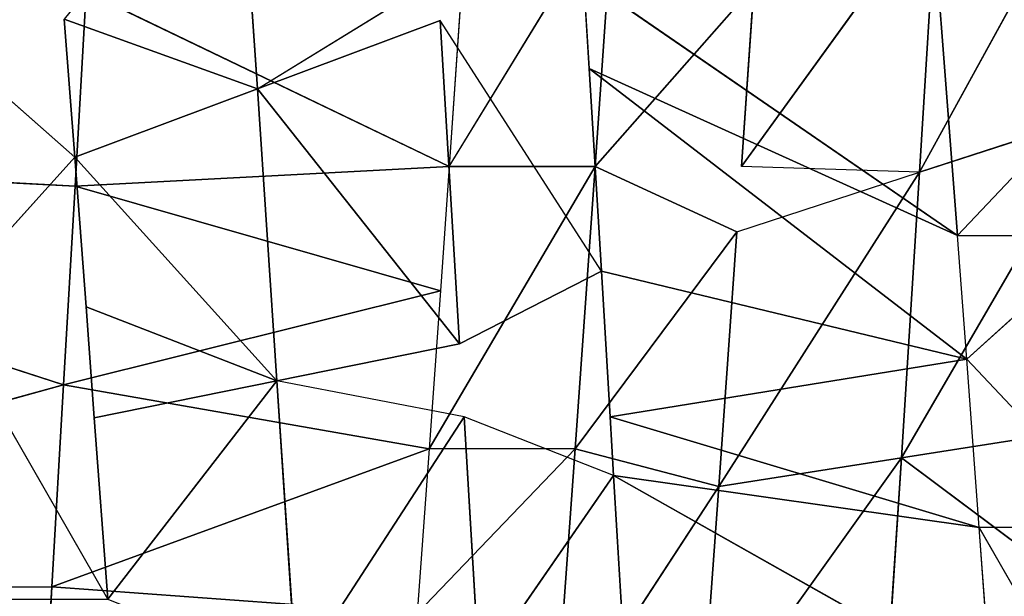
# Model space of a CAD drawing. Extents: x 0 to 40, y 0 to 81.9.
# Tile 224 of 256: x 30.285 to 30.875, y 74.956 to 75.301. Entities that reach past the tile are written whole.
import ezdxf

# ---------------------------------------------------------------- set-up
doc = ezdxf.new("R2010")
doc.units = 0
doc.header["$LTSCALE"] = 25.4
doc.layers.get('0').update_dxf_attribs({"color": 13, "linetype": 'CONTINUOUS'})

# ---------------------------------------------------------------- blocks, each defined once
blk = doc.blocks.new('ICE-TUBE-LED-S-8118_STL')
at = {"color": 0}
for p, q in [((75.28028, -7.76354, 44.05172), (75.28076, -8.19823, 44.05174)), ((75.28028, -7.76354, 44.05172), (75.28076, -8.19823, 44.05174)), ((75.28028, -7.76354, 44.05172), (75.40154, -8.20523, 44.06062)), ((75.28028, -7.76354, 44.05172), (75.40154, -8.20523, 44.06062)), ((75.54481, -7.76354, 44.08103), (75.40154, -8.20523, 44.06062)), ((75.54481, -7.76354, 44.08103), (75.40154, -8.20523, 44.06062)), ((75.54481, -7.76354, 44.08103), (75.52048, -8.21205, 44.07679)), ((75.54481, -7.76354, 44.08103), (75.52048, -8.21205, 44.07679)), ((75.62057, -8.11804, 47.51331), (75.53785, -8.21186, 47.53399)), ((75.27323, -8.23166, 47.56933), (75.44835, -8.13113, 47.55109)), ((75.44835, -8.13113, 47.55109), (75.53785, -8.21186, 47.53399)), ((75.28076, -8.19823, 44.05174), (75.15879, -8.19107, 44.0504)), ((75.28076, -8.19823, 44.05174), (75.15879, -8.19107, 44.0504)), ((75.26474, -8.41698, 44.43029), (75.28076, -8.19823, 44.05174)), ((75.26474, -8.41698, 44.43029), (75.28076, -8.19823, 44.05174)), ((75.40154, -8.20523, 44.06062), (75.28076, -8.19823, 44.05174)), ((75.36333, -8.42408, 44.43757), (75.28076, -8.19823, 44.05174)), ((75.40154, -8.20523, 44.06062), (75.28076, -8.19823, 44.05174)), ((75.36333, -8.42408, 44.43757), (75.28076, -8.19823, 44.05174)), ((75.36333, -8.42408, 44.43757), (75.40154, -8.20523, 44.06062)), ((75.36333, -8.42408, 44.43757), (75.40154, -8.20523, 44.06062)), ((75.52048, -8.21205, 44.07679), (75.40154, -8.20523, 44.06062)), ((75.45788, -8.4308, 44.45047), (75.40154, -8.20523, 44.06062)), ((75.52048, -8.21205, 44.07679), (75.40154, -8.20523, 44.06062)), ((75.45788, -8.4308, 44.45047), (75.40154, -8.20523, 44.06062)), ((75.53785, -8.21186, 47.53399), (75.62057, -8.20554, 47.51331)), ((75.62057, -8.20554, 47.51331), (75.57879, -8.32124, 47.71896)), ((75.62057, -8.20554, 47.51331), (75.57879, -8.32124, 47.71896)), ((75.53785, -8.21186, 47.53399), (75.40405, -8.33298, 47.7485)), ((75.53785, -8.21186, 47.53399), (75.40405, -8.33298, 47.7485)), ((75.44835, -8.21863, 47.55109), (75.53785, -8.21186, 47.53399)), ((75.45788, -8.4308, 44.45047), (75.52048, -8.21205, 44.07679)), ((75.45788, -8.4308, 44.45047), (75.52048, -8.21205, 44.07679)), ((75.63692, -8.21864, 44.09996), (75.52048, -8.21205, 44.07679)), ((75.5323, -8.43603, 44.46479), (75.52048, -8.21205, 44.07679)), ((75.63692, -8.21864, 44.09996), (75.52048, -8.21205, 44.07679)), ((75.5323, -8.43603, 44.46479), (75.52048, -8.21205, 44.07679)), ((75.53785, -8.21186, 47.53399), (75.57879, -8.32124, 47.71896)), ((75.53785, -8.21186, 47.53399), (75.57879, -8.32124, 47.71896)), ((75.27323, -8.23166, 47.56933), (75.38191, -8.22361, 47.56035)), ((75.38191, -8.22361, 47.56035), (75.44835, -8.21863, 47.55109)), ((75.40405, -8.33298, 47.7485), (75.38191, -8.22361, 47.56035)), ((75.40405, -8.33298, 47.7485), (75.38191, -8.22361, 47.56035)), ((75.44835, -8.21863, 47.55109), (75.40405, -8.33298, 47.7485)), ((75.44835, -8.21863, 47.55109), (75.40405, -8.33298, 47.7485)), ((75.5323, -8.43603, 44.46479), (75.63692, -8.21864, 44.09996)), ((75.5323, -8.43603, 44.46479), (75.63692, -8.21864, 44.09996)), ((75.57879, -8.32124, 47.71896), (75.7494, -8.30955, 47.67208)), ((75.57879, -8.32124, 47.71896), (75.7494, -8.30955, 47.67208)), ((75.40405, -8.33298, 47.7485), (75.57879, -8.32124, 47.71896)), ((75.40405, -8.33298, 47.7485), (75.57879, -8.32124, 47.71896)), ((75.42619, -8.44236, 47.93664), (75.57879, -8.32124, 47.71896)), ((75.42619, -8.44236, 47.93664), (75.57879, -8.32124, 47.71896)), ((75.57879, -8.32124, 47.71896), (75.64503, -8.42906, 47.89814)), ((75.57879, -8.32124, 47.71896), (75.61973, -8.43061, 47.90392)), ((75.22782, -8.3446, 47.76031), (75.40405, -8.33298, 47.7485)), ((75.22782, -8.3446, 47.76031), (75.40405, -8.33298, 47.7485)), ((75.38242, -8.44498, 47.94129), (75.40405, -8.33298, 47.7485)), ((75.42619, -8.44236, 47.93664), (75.40405, -8.33298, 47.7485)), ((75.36333, -8.42408, 44.43757), (75.26474, -8.41698, 44.43029)), ((75.26474, -8.41698, 44.43029), (75.36333, -8.51157, 44.43757)), ((75.45788, -8.4308, 44.45047), (75.36333, -8.42408, 44.43757)), ((75.36333, -8.51157, 44.43757), (75.36333, -8.42408, 44.43757)), ((75.5323, -8.52353, 44.46479), (75.36333, -8.42408, 44.43757)), ((75.61973, -8.43061, 47.90392), (75.42619, -8.44236, 47.93664)), ((75.61973, -8.43061, 47.90392), (75.42619, -8.44236, 47.93664)), ((75.46967, -8.52724, 47.93103), (75.61973, -8.43061, 47.90392)), ((75.5323, -8.43603, 44.46479), (75.45788, -8.4308, 44.45047)), ((75.64306, -8.44373, 44.49314), (75.5323, -8.43603, 44.46479)), ((75.5323, -8.43603, 44.46479), (75.5323, -8.52353, 44.46479)), ((75.5323, -8.43603, 44.46479), (75.69381, -8.53471, 44.50906)), ((75.46967, -8.52724, 47.93103), (75.42619, -8.44236, 47.93664)), ((75.38242, -8.44498, 47.94129), (75.231, -8.45398, 47.94973)), ((75.38242, -8.44498, 47.94129), (75.231, -8.45398, 47.94973)), ((75.34741, -8.53457, 47.94429), (75.38242, -8.44498, 47.94129)), ((75.34741, -8.53457, 47.94429), (75.231, -8.45398, 47.94973)), ((75.36333, -8.51157, 44.43757), (75.18961, -8.49902, 44.42891)), ((75.18961, -8.49902, 44.42891), (75.34074, -8.59746, 44.43536)), ((75.18961, -8.49902, 44.42891), (75.34074, -8.59746, 44.43536)), ((75.36333, -8.51157, 44.43757), (75.18961, -8.49902, 44.42891)), ((75.36333, -8.51157, 44.43757), (75.34074, -8.59746, 44.43536)), ((75.36333, -8.51157, 44.43757), (75.34074, -8.59746, 44.43536)), ((75.49326, -8.60829, 44.45682), (75.36333, -8.51157, 44.43757)), ((75.36333, -8.51157, 44.43757), (75.5323, -8.52353, 44.46479)), ((75.36333, -8.51157, 44.43757), (75.5323, -8.52353, 44.46479)), ((75.49326, -8.60829, 44.45682), (75.36333, -8.51157, 44.43757)), ((75.4909, -8.74042, 47.54363), (75.64503, -8.51656, 47.89814)), ((75.4909, -8.74042, 47.54363), (75.64503, -8.51656, 47.89814)), ((75.59103, -8.51987, 47.91005), (75.64503, -8.51656, 47.89814)), ((75.41695, -8.74599, 47.55583), (75.59103, -8.51987, 47.91005)), ((75.41695, -8.74599, 47.55583), (75.59103, -8.51987, 47.91005)), ((75.46967, -8.52724, 47.93103), (75.59103, -8.51987, 47.91005)), ((75.4909, -8.74042, 47.54363), (75.59103, -8.51987, 47.91005)), ((75.4909, -8.74042, 47.54363), (75.59103, -8.51987, 47.91005)), ((75.49326, -8.60829, 44.45682), (75.5323, -8.52353, 44.46479)), ((75.69381, -8.53471, 44.50906), (75.5323, -8.52353, 44.46479)), ((75.5323, -8.52353, 44.46479), (75.64025, -8.61854, 44.49232)), ((75.69381, -8.53471, 44.50906), (75.5323, -8.52353, 44.46479)), ((75.38242, -8.53248, 47.94129), (75.46967, -8.52724, 47.93103)), ((75.46967, -8.52724, 47.93103), (75.41695, -8.74599, 47.55583)), ((75.46967, -8.52724, 47.93103), (75.41695, -8.74599, 47.55583)), ((75.34741, -8.53457, 47.94429), (75.2198, -8.76058, 47.57097)), ((75.34741, -8.53457, 47.94429), (75.2198, -8.76058, 47.57097)), ((75.22498, -8.54183, 47.94982), (75.34741, -8.53457, 47.94429)), ((75.38242, -8.53248, 47.94129), (75.31618, -8.75349, 47.56669)), ((75.38242, -8.53248, 47.94129), (75.31618, -8.75349, 47.56669)), ((75.34741, -8.53457, 47.94429), (75.31618, -8.75349, 47.56669)), ((75.34741, -8.53457, 47.94429), (75.31618, -8.75349, 47.56669)), ((75.34741, -8.53457, 47.94429), (75.38242, -8.53248, 47.94129)), ((75.38242, -8.53248, 47.94129), (75.41695, -8.74599, 47.55583)), ((75.38242, -8.53248, 47.94129), (75.41695, -8.74599, 47.55583)), ((75.34074, -8.59746, 44.43536), (75.18961, -8.58652, 44.42891)), ((75.34074, -8.59746, 44.43536), (75.18961, -8.58652, 44.42891)), ((75.35792, -8.70683, 44.24669), (75.18961, -8.58652, 44.42891)), ((75.35792, -8.70683, 44.24669), (75.18961, -8.58652, 44.42891)), ((75.49326, -8.60829, 44.45682), (75.34074, -8.59746, 44.43536)), ((75.34074, -8.59746, 44.43536), (75.35792, -8.70683, 44.24669)), ((75.34074, -8.59746, 44.43536), (75.35792, -8.70683, 44.24669)), ((75.34074, -8.59746, 44.43536), (75.52882, -8.71767, 44.27074)), ((75.34074, -8.59746, 44.43536), (75.52882, -8.71767, 44.27074)), ((75.49326, -8.60829, 44.45682), (75.34074, -8.59746, 44.43536)), ((75.49326, -8.60829, 44.45682), (75.52882, -8.71767, 44.27074)), ((75.52882, -8.71767, 44.27074), (75.5323, -8.61103, 44.46479)), ((75.5323, -8.61103, 44.46479), (75.69354, -8.72791, 44.31052)), ((75.5323, -8.61103, 44.46479), (75.69354, -8.72791, 44.31052)), ((75.64025, -8.61854, 44.49232), (75.5323, -8.61103, 44.46479)), ((75.18309, -8.69553, 44.23951), (75.35792, -8.70683, 44.24669)), ((75.18309, -8.69553, 44.23951), (75.35792, -8.70683, 44.24669)), ((75.28028, -8.8107, 44.05172), (75.35792, -8.70683, 44.24669)), ((75.28028, -8.8107, 44.05172), (75.35792, -8.70683, 44.24669)), ((75.52882, -8.71767, 44.27074), (75.35792, -8.70683, 44.24669)), ((75.37509, -8.81621, 44.05803), (75.35792, -8.70683, 44.24669)), ((75.35792, -8.70683, 44.24669), (75.56439, -8.82704, 44.08467)), ((75.35792, -8.70683, 44.24669), (75.56439, -8.82704, 44.08467)), ((75.52882, -8.71767, 44.27074), (75.35792, -8.70683, 44.24669)), ((75.37509, -8.81621, 44.05803), (75.35792, -8.70683, 44.24669)), ((75.69354, -8.72791, 44.31052), (75.52882, -8.71767, 44.27074)), ((75.74683, -8.83729, 44.12873), (75.52882, -8.71767, 44.27074)), ((75.69354, -8.72791, 44.31052), (75.52882, -8.71767, 44.27074)), ((75.52882, -8.71767, 44.27074), (75.56439, -8.82704, 44.08467)), ((75.52882, -8.71767, 44.27074), (75.56439, -8.82704, 44.08467)), ((75.74683, -8.83729, 44.12873), (75.52882, -8.71767, 44.27074)), ((75.4909, -8.74042, 47.54363), (75.66191, -8.72736, 47.50116)), ((75.4909, -8.74042, 47.54363), (75.66191, -8.72736, 47.50116)), ((75.41695, -8.74599, 47.55583), (75.4909, -8.74042, 47.54363)), ((75.4909, -8.74042, 47.54363), (75.4909, -8.82792, 47.54363)), ((75.31618, -8.75349, 47.56669), (75.41695, -8.74599, 47.55583)), ((75.31618, -8.84099, 47.56669), (75.41695, -8.74599, 47.55583)), ((75.4909, -8.82792, 47.54363), (75.41695, -8.74599, 47.55583)), ((75.14108, -8.85382, 47.57007), (75.31618, -8.75349, 47.56669)), ((75.2198, -8.76058, 47.57097), (75.31618, -8.75349, 47.56669)), ((75.31618, -8.84099, 47.56669), (75.31618, -8.75349, 47.56669))]:
    blk.add_line(p, q, dxfattribs=at)
mesh = blk.add_polyface(dxfattribs=at)
corners = [(81.99833, 18.65613, 0), (32.39832, 18.53461, 0), (32.39832, 18.65613, 0), (33.41051, 17.76106, 0), (34.4478, 16.85461, 0), (35.42089, 15.87956, 0), (36.32527, 14.84046, 0), (37.15673, 13.74214, 0), (37.91139, 12.58971, 0), (38.58575, 11.38851, 0), (39.17668, 10.14416, 0), (39.68142, 8.86242, 0), (40.09764, 7.54925, 0), (40.42338, 6.21078, 0), (40.65715, 4.85321, 0), (40.79784, 3.48288, 0), (40.84481, 2.10613, 0), (81.99833, -14.44387, 0), (33.41051, -13.5488, 0), (32.39832, -14.44387, 0), (32.39832, -14.32234, 0), (34.4478, -12.64234, 0), (35.42089, -11.6673, 0), (36.32527, -10.6282, 0), (37.15673, -9.52987, 0), (37.91139, -8.37744, 0), (38.58575, -7.17625, 0), (39.17668, -5.93189, 0), (39.68142, -4.65015, 0), (40.09764, -3.33699, 0), (40.42338, -1.99851, 0), (40.65715, -0.64095, 0), (40.79784, 0.72939, 0)]
mesh.append_faces([[corners[k] for k in face] for face in [(0, 1, 2), (18, 19, 20)]], dxfattribs={"vtx0": -1, "color": 0})
mesh.append_faces([[corners[k] for k in face] for face in [(1, 0, 3), (3, 0, 4), (4, 0, 5), (5, 0, 6), (6, 0, 7), (7, 0, 8), (8, 0, 9), (9, 0, 10), (10, 0, 11), (11, 0, 12), (12, 0, 13), (13, 0, 14), (14, 0, 15), (15, 0, 16), (19, 18, 17)]], dxfattribs={"vtx0": -1, "vtx1": -1, "color": 0})
mesh.append_faces([[corners[k] for k in face] for face in [(16, 0, 17), (17, 18, 21), (17, 21, 22), (17, 22, 23), (17, 23, 24), (17, 24, 25), (17, 25, 26), (17, 26, 27), (17, 27, 28), (17, 28, 29), (17, 29, 30), (17, 30, 31), (17, 31, 32), (17, 32, 16)]], dxfattribs={"vtx0": -1, "vtx2": -1, "color": 0})
mesh = blk.add_polyface(dxfattribs=at)
corners = [(81.99833, -14.44387, 92), (32.39832, -14.32234, 92), (32.39832, -14.44387, 92), (33.41051, -13.5488, 92), (34.4478, -12.64234, 92), (35.42089, -11.6673, 92), (36.32527, -10.6282, 92), (37.15673, -9.52987, 92), (37.91139, -8.37744, 92), (38.58575, -7.17625, 92), (39.17668, -5.93189, 92), (39.68142, -4.65015, 92), (40.09764, -3.33699, 92), (40.42338, -1.99851, 92), (40.65715, -0.64095, 92), (40.79784, 0.72939, 92), (40.84481, 2.10613, 92), (33.41051, 17.76106, 92), (32.39832, 18.65613, 92), (32.39832, 18.53461, 92), (81.99833, 18.65613, 92), (34.4478, 16.85461, 92), (35.42089, 15.87956, 92), (36.32527, 14.84046, 92), (37.15673, 13.74214, 92), (37.91139, 12.58971, 92), (38.58575, 11.38851, 92), (39.17668, 10.14416, 92), (39.68142, 8.86242, 92), (40.09764, 7.54925, 92), (40.42338, 6.21078, 92), (40.65715, 4.85321, 92), (40.79784, 3.48288, 92)]
mesh.append_faces([[corners[k] for k in face] for face in [(0, 1, 2), (17, 18, 19)]], dxfattribs={"vtx0": -1, "color": 0})
mesh.append_faces([[corners[k] for k in face] for face in [(1, 0, 3), (3, 0, 4), (4, 0, 5), (5, 0, 6), (6, 0, 7), (7, 0, 8), (8, 0, 9), (9, 0, 10), (10, 0, 11), (11, 0, 12), (12, 0, 13), (13, 0, 14), (14, 0, 15), (15, 0, 16), (18, 17, 20), (20, 16, 0)]], dxfattribs={"vtx0": -1, "vtx1": -1, "color": 0})
mesh.append_faces([[corners[k] for k in face] for face in [(20, 17, 21), (20, 21, 22), (20, 22, 23), (20, 23, 24), (20, 24, 25), (20, 25, 26), (20, 26, 27), (20, 27, 28), (20, 28, 29), (20, 29, 30), (20, 30, 31), (20, 31, 32), (20, 32, 16)]], dxfattribs={"vtx0": -1, "vtx2": -1, "color": 0})
mesh = blk.add_polyface(dxfattribs=at)
corners = [(82.19833, -12.64387, 2), (64.19833, 16.85613, 2), (64.19833, -12.64387, 2), (82.19833, 16.85613, 2)]
mesh.append_faces([[corners[k] for k in face] for face in [(0, 1, 2), (1, 0, 3)]], dxfattribs={"vtx0": -1, "color": 0})
mesh = blk.add_polyface(dxfattribs=at)
corners = [(64.19833, 16.85613, 90), (82.19833, -12.64387, 90), (64.19833, -12.64387, 90), (82.19833, 16.85613, 90)]
mesh.append_faces([[corners[k] for k in face] for face in [(0, 1, 2), (1, 0, 3)]], dxfattribs={"vtx0": -1, "color": 0})
mesh = blk.add_polyface(dxfattribs=at)
corners = [(75.28028, -7.76354, 44.05172), (75.15879, -8.19107, 44.0504), (75.01423, -7.76354, 44.05871)]
mesh.append_faces([[corners[k] for k in face] for face in [(0, 1, 2)]], dxfattribs={"color": 0})
mesh = blk.add_polyface(dxfattribs=at)
corners = [(75.28076, -8.19823, 44.05174), (75.15879, -8.19107, 44.0504), (75.28028, -7.76354, 44.05172)]
mesh.append_faces([[corners[k] for k in face] for face in [(0, 1, 2)]], dxfattribs={"color": 0})
mesh = blk.add_polyface(dxfattribs=at)
corners = [(75.40154, -8.20523, 44.06062), (75.28076, -8.19823, 44.05174), (75.28028, -7.76354, 44.05172)]
mesh.append_faces([[corners[k] for k in face] for face in [(0, 1, 2)]], dxfattribs={"color": 0})
mesh = blk.add_polyface(dxfattribs=at)
corners = [(75.54481, -7.76354, 44.08103), (75.40154, -8.20523, 44.06062), (75.28028, -7.76354, 44.05172)]
mesh.append_faces([[corners[k] for k in face] for face in [(0, 1, 2)]], dxfattribs={"color": 0})
mesh = blk.add_polyface(dxfattribs=at)
corners = [(75.54481, -7.76354, 44.08103), (75.52048, -8.21205, 44.07679), (75.40154, -8.20523, 44.06062)]
mesh.append_faces([[corners[k] for k in face] for face in [(0, 1, 2)]], dxfattribs={"color": 0})
mesh = blk.add_polyface(dxfattribs=at)
corners = [(75.63692, -8.21864, 44.09996), (75.52048, -8.21205, 44.07679), (75.54481, -7.76354, 44.08103)]
mesh.append_faces([[corners[k] for k in face] for face in [(0, 1, 2)]], dxfattribs={"color": 0})
mesh = blk.add_polyface(dxfattribs=at)
corners = [(75.80289, -7.76354, 44.14608), (75.63692, -8.21864, 44.09996), (75.54481, -7.76354, 44.08103)]
mesh.append_faces([[corners[k] for k in face] for face in [(0, 1, 2)]], dxfattribs={"color": 0})
mesh = blk.add_polyface(dxfattribs=at)
corners = [(75.44835, -8.13113, 47.55109), (75.27323, -8.14416, 47.56933), (75.27323, -8.23166, 47.56933), (75.44835, -8.04363, 47.55109)]
mesh.append_faces([[corners[k] for k in face] for face in [(0, 1, 2), (1, 0, 3)]], dxfattribs={"vtx0": -1, "color": 0})
mesh = blk.add_polyface(dxfattribs=at)
corners = [(75.62057, -8.11804, 47.51331), (75.44835, -8.13113, 47.55109), (75.53785, -8.21186, 47.53399)]
mesh.append_faces([[corners[k] for k in face] for face in [(0, 1, 2)]], dxfattribs={"color": 0})
mesh = blk.add_polyface(dxfattribs=at)
corners = [(75.26474, -8.41698, 44.43029), (75.15879, -8.19107, 44.0504), (75.28076, -8.19823, 44.05174)]
mesh.append_faces([[corners[k] for k in face] for face in [(0, 1, 2)]], dxfattribs={"color": 0})
mesh = blk.add_polyface(dxfattribs=at)
corners = [(75.36333, -8.42408, 44.43757), (75.26474, -8.41698, 44.43029), (75.28076, -8.19823, 44.05174)]
mesh.append_faces([[corners[k] for k in face] for face in [(0, 1, 2)]], dxfattribs={"color": 0})
mesh = blk.add_polyface(dxfattribs=at)
corners = [(75.36333, -8.42408, 44.43757), (75.28076, -8.19823, 44.05174), (75.40154, -8.20523, 44.06062)]
mesh.append_faces([[corners[k] for k in face] for face in [(0, 1, 2)]], dxfattribs={"color": 0})
mesh = blk.add_polyface(dxfattribs=at)
corners = [(75.45788, -8.4308, 44.45047), (75.36333, -8.42408, 44.43757), (75.40154, -8.20523, 44.06062)]
mesh.append_faces([[corners[k] for k in face] for face in [(0, 1, 2)]], dxfattribs={"color": 0})
mesh = blk.add_polyface(dxfattribs=at)
corners = [(75.45788, -8.4308, 44.45047), (75.40154, -8.20523, 44.06062), (75.52048, -8.21205, 44.07679)]
mesh.append_faces([[corners[k] for k in face] for face in [(0, 1, 2)]], dxfattribs={"color": 0})
mesh = blk.add_polyface(dxfattribs=at)
corners = [(75.57879, -8.32124, 47.71896), (75.62057, -8.20554, 47.51331), (75.53785, -8.21186, 47.53399)]
mesh.append_faces([[corners[k] for k in face] for face in [(0, 1, 2)]], dxfattribs={"color": 0})
mesh = blk.add_polyface(dxfattribs=at)
corners = [(75.57879, -8.32124, 47.71896), (75.7494, -8.30955, 47.67208), (75.62057, -8.20554, 47.51331)]
mesh.append_faces([[corners[k] for k in face] for face in [(0, 1, 2)]], dxfattribs={"color": 0})
mesh = blk.add_polyface(dxfattribs=at)
corners = [(75.40405, -8.33298, 47.7485), (75.57879, -8.32124, 47.71896), (75.53785, -8.21186, 47.53399)]
mesh.append_faces([[corners[k] for k in face] for face in [(0, 1, 2)]], dxfattribs={"color": 0})
mesh = blk.add_polyface(dxfattribs=at)
corners = [(75.40405, -8.33298, 47.7485), (75.53785, -8.21186, 47.53399), (75.44835, -8.21863, 47.55109)]
mesh.append_faces([[corners[k] for k in face] for face in [(0, 1, 2)]], dxfattribs={"color": 0})
mesh = blk.add_polyface(dxfattribs=at)
corners = [(75.5323, -8.43603, 44.46479), (75.45788, -8.4308, 44.45047), (75.52048, -8.21205, 44.07679)]
mesh.append_faces([[corners[k] for k in face] for face in [(0, 1, 2)]], dxfattribs={"color": 0})
mesh = blk.add_polyface(dxfattribs=at)
corners = [(75.5323, -8.43603, 44.46479), (75.52048, -8.21205, 44.07679), (75.63692, -8.21864, 44.09996)]
mesh.append_faces([[corners[k] for k in face] for face in [(0, 1, 2)]], dxfattribs={"color": 0})
mesh = blk.add_polyface(dxfattribs=at)
corners = [(75.27323, -8.23166, 47.56933), (75.40405, -8.33298, 47.7485), (75.38191, -8.22361, 47.56035), (75.22782, -8.3446, 47.76031)]
mesh.append_faces([[corners[k] for k in face] for face in [(0, 1, 2), (1, 0, 3)]], dxfattribs={"vtx0": -1, "color": 0})
mesh = blk.add_polyface(dxfattribs=at)
corners = [(75.40405, -8.33298, 47.7485), (75.44835, -8.21863, 47.55109), (75.38191, -8.22361, 47.56035)]
mesh.append_faces([[corners[k] for k in face] for face in [(0, 1, 2)]], dxfattribs={"color": 0})
mesh = blk.add_polyface(dxfattribs=at)
corners = [(75.64306, -8.44373, 44.49314), (75.5323, -8.43603, 44.46479), (75.63692, -8.21864, 44.09996)]
mesh.append_faces([[corners[k] for k in face] for face in [(0, 1, 2)]], dxfattribs={"color": 0})
mesh = blk.add_polyface(dxfattribs=at)
corners = [(75.64503, -8.42906, 47.89814), (75.7494, -8.30955, 47.67208), (75.57879, -8.32124, 47.71896)]
mesh.append_faces([[corners[k] for k in face] for face in [(0, 1, 2)]], dxfattribs={"color": 0})
mesh = blk.add_polyface(dxfattribs=at)
corners = [(75.42619, -8.44236, 47.93664), (75.57879, -8.32124, 47.71896), (75.40405, -8.33298, 47.7485)]
mesh.append_faces([[corners[k] for k in face] for face in [(0, 1, 2)]], dxfattribs={"color": 0})
mesh = blk.add_polyface(dxfattribs=at)
corners = [(75.42619, -8.44236, 47.93664), (75.61973, -8.43061, 47.90392), (75.57879, -8.32124, 47.71896)]
mesh.append_faces([[corners[k] for k in face] for face in [(0, 1, 2)]], dxfattribs={"color": 0})
mesh = blk.add_polyface(dxfattribs=at)
corners = [(75.22782, -8.3446, 47.76031), (75.38242, -8.44498, 47.94129), (75.40405, -8.33298, 47.7485), (75.231, -8.45398, 47.94973)]
mesh.append_faces([[corners[k] for k in face] for face in [(0, 1, 2), (1, 0, 3)]], dxfattribs={"vtx0": -1, "color": 0})
mesh = blk.add_polyface(dxfattribs=at)
corners = [(75.36333, -8.51157, 44.43757), (75.18961, -8.49902, 44.42891), (75.26474, -8.41698, 44.43029)]
mesh.append_faces([[corners[k] for k in face] for face in [(0, 1, 2)]], dxfattribs={"color": 0})
mesh = blk.add_polyface(dxfattribs=at)
corners = [(75.5323, -8.52353, 44.46479), (75.36333, -8.51157, 44.43757), (75.36333, -8.42408, 44.43757)]
mesh.append_faces([[corners[k] for k in face] for face in [(0, 1, 2)]], dxfattribs={"color": 0})
mesh = blk.add_polyface(dxfattribs=at)
corners = [(75.61973, -8.43061, 47.90392), (75.42619, -8.44236, 47.93664), (75.46967, -8.52724, 47.93103)]
mesh.append_faces([[corners[k] for k in face] for face in [(0, 1, 2)]], dxfattribs={"color": 0})
mesh = blk.add_polyface(dxfattribs=at)
corners = [(75.69381, -8.53471, 44.50906), (75.5323, -8.52353, 44.46479), (75.5323, -8.43603, 44.46479)]
mesh.append_faces([[corners[k] for k in face] for face in [(0, 1, 2)]], dxfattribs={"color": 0})
mesh = blk.add_polyface(dxfattribs=at)
corners = [(75.38242, -8.44498, 47.94129), (75.231, -8.45398, 47.94973), (75.34741, -8.53457, 47.94429)]
mesh.append_faces([[corners[k] for k in face] for face in [(0, 1, 2)]], dxfattribs={"color": 0})
mesh = blk.add_polyface(dxfattribs=at)
corners = [(75.34074, -8.59746, 44.43536), (75.18961, -8.58652, 44.42891), (75.18961, -8.49902, 44.42891)]
mesh.append_faces([[corners[k] for k in face] for face in [(0, 1, 2)]], dxfattribs={"color": 0})
mesh = blk.add_polyface(dxfattribs=at)
corners = [(75.36333, -8.51157, 44.43757), (75.34074, -8.59746, 44.43536), (75.18961, -8.49902, 44.42891)]
mesh.append_faces([[corners[k] for k in face] for face in [(0, 1, 2)]], dxfattribs={"color": 0})
mesh = blk.add_polyface(dxfattribs=at)
corners = [(75.49326, -8.60829, 44.45682), (75.34074, -8.59746, 44.43536), (75.36333, -8.51157, 44.43757)]
mesh.append_faces([[corners[k] for k in face] for face in [(0, 1, 2)]], dxfattribs={"color": 0})
mesh = blk.add_polyface(dxfattribs=at)
corners = [(75.5323, -8.52353, 44.46479), (75.49326, -8.60829, 44.45682), (75.36333, -8.51157, 44.43757)]
mesh.append_faces([[corners[k] for k in face] for face in [(0, 1, 2)]], dxfattribs={"color": 0})
mesh = blk.add_polyface(dxfattribs=at)
corners = [(75.59103, -8.51987, 47.91005), (75.4909, -8.74042, 47.54363), (75.64503, -8.51656, 47.89814)]
mesh.append_faces([[corners[k] for k in face] for face in [(0, 1, 2)]], dxfattribs={"color": 0})
mesh = blk.add_polyface(dxfattribs=at)
corners = [(75.64503, -8.51656, 47.89814), (75.4909, -8.74042, 47.54363), (75.66191, -8.72736, 47.50116)]
mesh.append_faces([[corners[k] for k in face] for face in [(0, 1, 2)]], dxfattribs={"color": 0})
mesh = blk.add_polyface(dxfattribs=at)
corners = [(75.46967, -8.52724, 47.93103), (75.41695, -8.74599, 47.55583), (75.59103, -8.51987, 47.91005)]
mesh.append_faces([[corners[k] for k in face] for face in [(0, 1, 2)]], dxfattribs={"color": 0})
mesh = blk.add_polyface(dxfattribs=at)
corners = [(75.59103, -8.51987, 47.91005), (75.41695, -8.74599, 47.55583), (75.4909, -8.74042, 47.54363)]
mesh.append_faces([[corners[k] for k in face] for face in [(0, 1, 2)]], dxfattribs={"color": 0})
mesh = blk.add_polyface(dxfattribs=at)
corners = [(75.69381, -8.53471, 44.50906), (75.64025, -8.61854, 44.49232), (75.5323, -8.52353, 44.46479)]
mesh.append_faces([[corners[k] for k in face] for face in [(0, 1, 2)]], dxfattribs={"color": 0})
mesh = blk.add_polyface(dxfattribs=at)
corners = [(75.38242, -8.53248, 47.94129), (75.41695, -8.74599, 47.55583), (75.46967, -8.52724, 47.93103)]
mesh.append_faces([[corners[k] for k in face] for face in [(0, 1, 2)]], dxfattribs={"color": 0})
mesh = blk.add_polyface(dxfattribs=at)
corners = [(75.34741, -8.53457, 47.94429), (75.2198, -8.76058, 47.57097), (75.31618, -8.75349, 47.56669)]
mesh.append_faces([[corners[k] for k in face] for face in [(0, 1, 2)]], dxfattribs={"color": 0})
mesh = blk.add_polyface(dxfattribs=at)
corners = [(75.22498, -8.54183, 47.94982), (75.2198, -8.76058, 47.57097), (75.34741, -8.53457, 47.94429)]
mesh.append_faces([[corners[k] for k in face] for face in [(0, 1, 2)]], dxfattribs={"color": 0})
mesh = blk.add_polyface(dxfattribs=at)
corners = [(75.38242, -8.53248, 47.94129), (75.31618, -8.75349, 47.56669), (75.41695, -8.74599, 47.55583)]
mesh.append_faces([[corners[k] for k in face] for face in [(0, 1, 2)]], dxfattribs={"color": 0})
mesh = blk.add_polyface(dxfattribs=at)
corners = [(75.34741, -8.53457, 47.94429), (75.31618, -8.75349, 47.56669), (75.38242, -8.53248, 47.94129)]
mesh.append_faces([[corners[k] for k in face] for face in [(0, 1, 2)]], dxfattribs={"color": 0})
mesh = blk.add_polyface(dxfattribs=at)
corners = [(75.18961, -8.58652, 44.42891), (75.35792, -8.70683, 44.24669), (75.18309, -8.69553, 44.23951)]
mesh.append_faces([[corners[k] for k in face] for face in [(0, 1, 2)]], dxfattribs={"color": 0})
mesh = blk.add_polyface(dxfattribs=at)
corners = [(75.34074, -8.59746, 44.43536), (75.35792, -8.70683, 44.24669), (75.18961, -8.58652, 44.42891)]
mesh.append_faces([[corners[k] for k in face] for face in [(0, 1, 2)]], dxfattribs={"color": 0})
mesh = blk.add_polyface(dxfattribs=at)
corners = [(75.34074, -8.59746, 44.43536), (75.52882, -8.71767, 44.27074), (75.35792, -8.70683, 44.24669)]
mesh.append_faces([[corners[k] for k in face] for face in [(0, 1, 2)]], dxfattribs={"color": 0})
mesh = blk.add_polyface(dxfattribs=at)
corners = [(75.49326, -8.60829, 44.45682), (75.52882, -8.71767, 44.27074), (75.34074, -8.59746, 44.43536)]
mesh.append_faces([[corners[k] for k in face] for face in [(0, 1, 2)]], dxfattribs={"color": 0})
mesh = blk.add_polyface(dxfattribs=at)
corners = [(75.5323, -8.61103, 44.46479), (75.69354, -8.72791, 44.31052), (75.52882, -8.71767, 44.27074)]
mesh.append_faces([[corners[k] for k in face] for face in [(0, 1, 2)]], dxfattribs={"color": 0})
mesh = blk.add_polyface(dxfattribs=at)
corners = [(75.64025, -8.61854, 44.49232), (75.69354, -8.72791, 44.31052), (75.5323, -8.61103, 44.46479)]
mesh.append_faces([[corners[k] for k in face] for face in [(0, 1, 2)]], dxfattribs={"color": 0})
mesh = blk.add_polyface(dxfattribs=at)
corners = [(75.18309, -8.69553, 44.23951), (75.28028, -8.8107, 44.05172), (75.18146, -8.80491, 44.05007)]
mesh.append_faces([[corners[k] for k in face] for face in [(0, 1, 2)]], dxfattribs={"color": 0})
mesh = blk.add_polyface(dxfattribs=at)
corners = [(75.35792, -8.70683, 44.24669), (75.28028, -8.8107, 44.05172), (75.18309, -8.69553, 44.23951)]
mesh.append_faces([[corners[k] for k in face] for face in [(0, 1, 2)]], dxfattribs={"color": 0})
mesh = blk.add_polyface(dxfattribs=at)
corners = [(75.35792, -8.70683, 44.24669), (75.37509, -8.81621, 44.05803), (75.28028, -8.8107, 44.05172)]
mesh.append_faces([[corners[k] for k in face] for face in [(0, 1, 2)]], dxfattribs={"color": 0})
mesh = blk.add_polyface(dxfattribs=at)
corners = [(75.35792, -8.70683, 44.24669), (75.56439, -8.82704, 44.08467), (75.37509, -8.81621, 44.05803)]
mesh.append_faces([[corners[k] for k in face] for face in [(0, 1, 2)]], dxfattribs={"color": 0})
mesh = blk.add_polyface(dxfattribs=at)
corners = [(75.52882, -8.71767, 44.27074), (75.56439, -8.82704, 44.08467), (75.35792, -8.70683, 44.24669)]
mesh.append_faces([[corners[k] for k in face] for face in [(0, 1, 2)]], dxfattribs={"color": 0})
mesh = blk.add_polyface(dxfattribs=at)
corners = [(75.69354, -8.72791, 44.31052), (75.74683, -8.83729, 44.12873), (75.52882, -8.71767, 44.27074)]
mesh.append_faces([[corners[k] for k in face] for face in [(0, 1, 2)]], dxfattribs={"color": 0})
mesh = blk.add_polyface(dxfattribs=at)
corners = [(75.52882, -8.71767, 44.27074), (75.74683, -8.83729, 44.12873), (75.56439, -8.82704, 44.08467)]
mesh.append_faces([[corners[k] for k in face] for face in [(0, 1, 2)]], dxfattribs={"color": 0})
mesh = blk.add_polyface(dxfattribs=at)
corners = [(75.66191, -8.90236, 47.50116), (75.4909, -8.82792, 47.54363), (75.4909, -8.91542, 47.54363), (75.4909, -8.74042, 47.54363), (75.66191, -8.72736, 47.50116), (75.66191, -8.81486, 47.50116)]
mesh.append_faces([[corners[k] for k in face] for face in [(0, 1, 2), (4, 0, 5)]], dxfattribs={"vtx0": -1, "color": 0})
mesh.append_faces([[corners[k] for k in face] for face in [(1, 0, 3), (3, 0, 4)]], dxfattribs={"vtx0": -1, "vtx1": -1, "color": 0})
mesh = blk.add_polyface(dxfattribs=at)
corners = [(75.4909, -8.82792, 47.54363), (75.41695, -8.74599, 47.55583), (75.31618, -8.84099, 47.56669)]
mesh.append_faces([[corners[k] for k in face] for face in [(0, 1, 2)]], dxfattribs={"color": 0})
mesh = blk.add_polyface(dxfattribs=at)
corners = [(75.31618, -8.75349, 47.56669), (75.14108, -8.85382, 47.57007), (75.31618, -8.84099, 47.56669)]
mesh.append_faces([[corners[k] for k in face] for face in [(0, 1, 2)]], dxfattribs={"color": 0})

msp = doc.modelspace()

# ---------------------------------------------------------------- block references
at = {"color": 8, "rotation": 90.00000000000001}
msp.add_blockref('ICE-TUBE-LED-S-8118_STL', (22.10613, -0.3188, 254.70001), dxfattribs=at)

doc.saveas('drawing.dxf')
